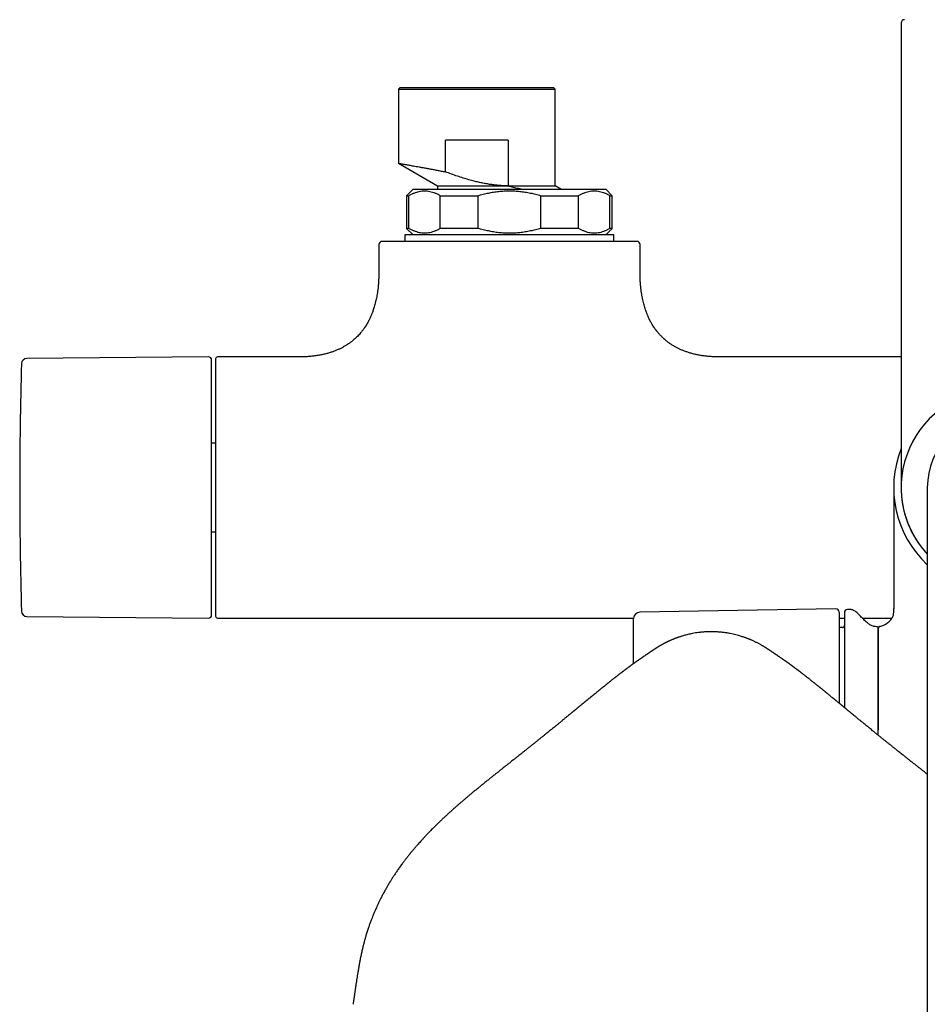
# Model space of a CAD drawing. Header units: millimetres. Extents: x 8 to 1761, y 12 to 2688.
# Tile 4 of 19: x 744 to 883, y 1238 to 1389. Entities that reach past the tile are written whole.
import ezdxf

# ---------------------------------------------------------------- set-up
doc = ezdxf.new("R2010")
doc.units = ezdxf.units.MM

msp = doc.modelspace()

# ---------------------------------------------------------------- linework, layer by layer
at = {"color": 7, "linetype": 'Continuous', "lineweight": 30}
for p, q in [((879, 1388.16), (879, 1343.32)), ((802.2, 1378.2), (802, 1378)), ((802, 1378), (802, 1366.66)), ((802, 1378), (814, 1378)), ((825.8, 1378.2), (802.2, 1378.2)), ((814, 1378), (826, 1378)), ((826, 1378), (825.8, 1378.2)), ((826, 1363.2), (826, 1378)), ((809.2, 1365.35), (809.2, 1370.2)), ((818.8, 1370.2), (809.2, 1370.2)), ((818.8, 1370.2), (818.8, 1363.2)), ((802, 1366.67), (808, 1363.2)), ((804.25, 1362.7), (803.25, 1361.7)), ((808, 1363.2), (808, 1362.7)), ((818.8, 1363.2), (826, 1363.2)), ((826.87, 1362.7), (826, 1363.2)), ((834.75, 1361.7), (833.75, 1362.7)), ((803.25, 1361.7), (803.25, 1356.7)), ((803.25, 1361.7), (803.61, 1361.7)), ((803.61, 1356.7), (803.61, 1361.7)), ((808.41, 1361.7), (814.2, 1361.7)), ((808.41, 1356.7), (808.41, 1361.7)), ((814.2, 1356.7), (814.2, 1361.7)), ((823.8, 1356.7), (823.8, 1361.7)), ((823.8, 1361.7), (829.59, 1361.7)), ((829.59, 1356.7), (829.59, 1361.7)), ((834.39, 1361.7), (834.75, 1361.7)), ((834.39, 1356.7), (834.39, 1361.7)), ((834.75, 1356.7), (834.75, 1361.7)), ((803.25, 1356.7), (804.25, 1355.7)), ((803.61, 1356.7), (803.25, 1356.7)), ((814.2, 1356.7), (808.41, 1356.7)), ((829.59, 1356.7), (823.8, 1356.7)), ((833.75, 1355.7), (834.75, 1356.7)), ((834.75, 1356.7), (834.39, 1356.7)), ((803, 1355.7), (803, 1354.7)), ((819, 1355.7), (803, 1355.7)), ((835, 1355.7), (819, 1355.7)), ((835, 1354.7), (835, 1355.7)), ((799, 1354.2), (799, 1350)), ((839, 1350), (839, 1354.2)), ((772.9, 1337), (745.07, 1336.75)), ((786.75, 1337), (774.3, 1337)), ((879, 1337), (851.25, 1337)), ((774, 1323.79), (773.4, 1323.79)), ((877.85, 1317), (877.85, 1298.43)), ((883, 1317), (883, 1257)), ((773.4, 1310.21), (774, 1310.21)), ((745.07, 1297.25), (772.9, 1297)), ((868.99, 1298.41), (838.98, 1297.89)), ((869.5, 1297.91), (869.5, 1283.96)), ((871.21, 1298.3), (870.79, 1298.29)), ((877.85, 1298.47), (877.85, 1298.43)), ((877.85, 1298.43), (877.85, 1298.47)), ((877.85, 1297.86), (877.85, 1298.43)), ((774.3, 1297), (838.01, 1297)), ((838, 1290.01), (838, 1296.89)), ((869.5, 1297), (870.3, 1297)), ((873.04, 1297), (877.58, 1297)), ((870.01, 1295.55), (869.5, 1295.53)), ((875.5, 1279.86), (875.5, 1295.38)), ((875.5, 1279.04), (875.5, 1279.86)), ((883, 1257), (883, 955))]:
    msp.add_line(p, q, dxfattribs=at)
for centre, radius, start, end in [((879.5, 1388.16), 0.5, 90, 180), ((799.5, 1354.2), 0.5, 90, 180), ((838.5, 1354.2), 0.5, 0, 90), ((745.08, 1335.95), 0.8, 90.5, 178.327), ((772.9, 1336.5), 0.5, 0, 90.5), ((774.3, 1336.7), 0.3, 90, 180), ((1393.99, 1317), 649.99, 178.32705, 181.67295), ((894, 1317), 15, 90, 222.8334), ((894, 1317), 11, 90, 180), ((894, 1317), 16.15, 158.3052, 227.0692), ((894, 1317), 15.01, 178.9455, 222.869), ((745.08, 1298.05), 0.8, 181.673, 269.5), ((772.9, 1297.5), 0.5, 269.5, 0), ((774.3, 1297.3), 0.3, 180, 270), ((839, 1296.89), 1, 91, 180), ((869, 1297.91), 0.5, 0, 91), ((870.8, 1297.79), 0.5, 91, 180), ((871.23, 1297.3), 1, 61.7897, 91), ((870, 1295.85), 0.3, 272, 0), ((875.2, 1295.38), 0.3, 0, 90.8412)]:
    msp.add_arc(centre, radius, start, end, dxfattribs=at)
for points, knots in [([(802, 1366.66), (802, 1366.66), (802.01, 1366.66), (802.07, 1366.65), (802.17, 1366.64), (802.3, 1366.61), (802.47, 1366.58), (802.66, 1366.55), (802.86, 1366.52), (803.09, 1366.48), (803.35, 1366.43), (803.63, 1366.38), (803.95, 1366.33), (804.32, 1366.26), (804.74, 1366.19), (805.19, 1366.11), (805.67, 1366.02), (806.19, 1365.92), (806.74, 1365.82), (807.31, 1365.72), (807.92, 1365.6), (808.55, 1365.48), (808.98, 1365.4), (809.2, 1365.35)], [0, 0, 0, 0, 0.046544, 0.095951, 0.14546, 0.195074, 0.244799, 0.286326, 0.327935, 0.36963, 0.411412, 0.453285, 0.495251, 0.543629, 0.592464, 0.641759, 0.691517, 0.741743, 0.79244, 0.84361, 0.895259, 0.947388, 1, 1, 1, 1]), ([(818.8, 1363.2), (818.59, 1363.2), (818.18, 1363.21), (817.57, 1363.25), (816.94, 1363.31), (816.3, 1363.39), (815.63, 1363.49), (814.95, 1363.61), (814.27, 1363.76), (813.54, 1363.94), (812.75, 1364.15), (811.9, 1364.4), (811.02, 1364.69), (810.12, 1365.01), (809.51, 1365.24), (809.2, 1365.35)], [0, 0, 0, 0, 0.062253, 0.124525, 0.187253, 0.252847, 0.321851, 0.391847, 0.463245, 0.532225, 0.620026, 0.710356, 0.803596, 0.900059, 1, 1, 1, 1]), ([(803.61, 1361.7), (803.74, 1361.78), (804, 1361.93), (804.4, 1362.11), (804.8, 1362.26), (805.2, 1362.37), (805.6, 1362.44), (806.01, 1362.46), (806.41, 1362.44), (806.82, 1362.37), (807.22, 1362.26), (807.62, 1362.11), (808.02, 1361.93), (808.28, 1361.78), (808.41, 1361.7)], [0, 0, 0, 0, 0.084706, 0.167859, 0.249985, 0.333899, 0.416987, 0.499954, 0.582904, 0.665969, 0.749853, 0.832023, 0.915229, 1, 1, 1, 1]), ([(808, 1363.2), (808, 1363.2), (808.01, 1363.2), (808.08, 1363.2), (808.2, 1363.2), (808.36, 1363.2), (808.56, 1363.2), (808.81, 1363.2), (809.1, 1363.2), (809.43, 1363.2), (809.81, 1363.2), (810.22, 1363.2), (810.66, 1363.2), (811.15, 1363.2), (811.66, 1363.2), (812.21, 1363.2), (812.78, 1363.2), (813.38, 1363.2), (814, 1363.2), (814.65, 1363.2), (815.31, 1363.2), (815.99, 1363.2), (816.68, 1363.2), (817.38, 1363.2), (818.09, 1363.2), (818.56, 1363.2), (818.8, 1363.2)], [0, 0, 0, 0, 0.041643, 0.083311, 0.124979, 0.166647, 0.208314, 0.249982, 0.29165, 0.333318, 0.374985, 0.416653, 0.458321, 0.499988, 0.541656, 0.583324, 0.624991, 0.666659, 0.708327, 0.749994, 0.791662, 0.83333, 0.874997, 0.916665, 0.958332, 1, 1, 1, 1]), ([(814.2, 1361.7), (814.46, 1361.78), (814.99, 1361.93), (815.78, 1362.11), (816.58, 1362.26), (817.38, 1362.37), (818.19, 1362.44), (819, 1362.46), (819.81, 1362.44), (820.62, 1362.37), (821.42, 1362.26), (822.22, 1362.11), (823.01, 1361.93), (823.54, 1361.78), (823.8, 1361.7)], [0, 0, 0, 0, 0.084718, 0.167894, 0.250057, 0.333972, 0.417052, 0.5, 0.582964, 0.66607, 0.75002, 0.832154, 0.915305, 1, 1, 1, 1]), ([(818.8, 1363.2), (818.87, 1363.18), (819.06, 1363.14), (819.39, 1363.06), (819.79, 1362.97), (820.18, 1362.87), (820.57, 1362.79), (820.83, 1362.73), (820.95, 1362.7)], [0, 0, 0, 0, 0.09307, 0.275333, 0.457594, 0.640762, 0.823929, 1, 1, 1, 1]), ([(829.59, 1361.7), (829.72, 1361.78), (829.98, 1361.93), (830.38, 1362.11), (830.78, 1362.26), (831.18, 1362.37), (831.59, 1362.44), (831.99, 1362.46), (832.39, 1362.44), (832.8, 1362.37), (833.2, 1362.26), (833.6, 1362.11), (834, 1361.93), (834.26, 1361.78), (834.39, 1361.7)], [0, 0, 0, 0, 0.084706, 0.167859, 0.249985, 0.333899, 0.416987, 0.499954, 0.582904, 0.665969, 0.749853, 0.832023, 0.915229, 1, 1, 1, 1]), ([(808.41, 1356.7), (808.28, 1356.62), (808.02, 1356.47), (807.62, 1356.29), (807.22, 1356.14), (806.82, 1356.03), (806.41, 1355.96), (806.01, 1355.94), (805.61, 1355.96), (805.2, 1356.03), (804.8, 1356.14), (804.4, 1356.29), (804, 1356.47), (803.74, 1356.62), (803.61, 1356.7)], [0, 0, 0, 0, 0.084706, 0.167859, 0.249985, 0.333899, 0.416987, 0.499954, 0.582904, 0.665969, 0.749853, 0.832023, 0.915229, 1, 1, 1, 1]), ([(823.8, 1356.7), (823.54, 1356.62), (823.01, 1356.47), (822.22, 1356.29), (821.42, 1356.14), (820.62, 1356.03), (819.81, 1355.96), (819, 1355.94), (818.19, 1355.96), (817.38, 1356.03), (816.58, 1356.14), (815.78, 1356.29), (814.99, 1356.47), (814.46, 1356.62), (814.2, 1356.7)], [0, 0, 0, 0, 0.08469, 0.167841, 0.24998, 0.333921, 0.417026, 0.499999, 0.582939, 0.666019, 0.749943, 0.832101, 0.915277, 1, 1, 1, 1]), ([(834.39, 1356.7), (834.26, 1356.62), (834, 1356.47), (833.6, 1356.29), (833.2, 1356.14), (832.8, 1356.03), (832.4, 1355.96), (831.99, 1355.94), (831.59, 1355.96), (831.18, 1356.03), (830.78, 1356.14), (830.38, 1356.29), (829.98, 1356.47), (829.72, 1356.62), (829.59, 1356.7)], [0, 0, 0, 0, 0.084706, 0.167859, 0.249985, 0.333899, 0.416987, 0.499954, 0.582904, 0.665969, 0.749853, 0.832023, 0.915229, 1, 1, 1, 1]), ([(838.5, 1354.7), (838.5, 1354.7), (838.49, 1354.7), (838.46, 1354.7), (838.4, 1354.7), (838.32, 1354.7), (838.22, 1354.7), (838.08, 1354.7), (837.9, 1354.7), (837.68, 1354.7), (837.43, 1354.7), (837.14, 1354.7), (836.83, 1354.7), (836.5, 1354.7), (836.13, 1354.7), (835.74, 1354.7), (835.32, 1354.7), (834.87, 1354.7), (834.39, 1354.7), (833.88, 1354.7), (833.35, 1354.7), (832.75, 1354.7), (832.06, 1354.7), (831.3, 1354.7), (830.5, 1354.7), (829.73, 1354.7), (829, 1354.7), (828.32, 1354.7), (827.62, 1354.7), (826.91, 1354.7), (826.2, 1354.7), (825.52, 1354.7), (824.85, 1354.7), (824.17, 1354.7), (823.49, 1354.7), (822.81, 1354.7), (822.09, 1354.7), (821.35, 1354.7), (820.57, 1354.7), (819.79, 1354.7), (819.04, 1354.7), (818.33, 1354.7), (817.67, 1354.7), (817, 1354.7), (816.34, 1354.7), (815.68, 1354.7), (814.96, 1354.7), (814.19, 1354.7), (813.39, 1354.7), (812.6, 1354.7), (811.83, 1354.7), (811.09, 1354.7), (810.38, 1354.7), (809.68, 1354.7), (809, 1354.7), (808.32, 1354.7), (807.66, 1354.7), (807.02, 1354.7), (806.39, 1354.7), (805.79, 1354.7), (805.16, 1354.7), (804.51, 1354.7), (803.86, 1354.7), (803.24, 1354.7), (802.71, 1354.7), (802.26, 1354.7), (801.87, 1354.7), (801.5, 1354.7), (801.17, 1354.7), (800.87, 1354.7), (800.62, 1354.7), (800.39, 1354.7), (800.19, 1354.7), (800.02, 1354.7), (799.87, 1354.7), (799.74, 1354.7), (799.64, 1354.7), (799.56, 1354.7), (799.51, 1354.7), (799.5, 1354.7), (799.5, 1354.7)], [0, 0, 0, 0, 0.010889, 0.021757, 0.032615, 0.043477, 0.054355, 0.065673, 0.079257, 0.092822, 0.106391, 0.119991, 0.132879, 0.145734, 0.158577, 0.171429, 0.184311, 0.197474, 0.210603, 0.223718, 0.236844, 0.250001, 0.266448, 0.282849, 0.299248, 0.315689, 0.328577, 0.341431, 0.354274, 0.367127, 0.380009, 0.391556, 0.403076, 0.414585, 0.426098, 0.437629, 0.448759, 0.461574, 0.474372, 0.487173, 0.5, 0.510891, 0.521759, 0.532617, 0.543479, 0.554356, 0.565673, 0.579257, 0.592822, 0.606391, 0.619991, 0.632879, 0.645734, 0.658577, 0.671429, 0.684311, 0.697474, 0.710603, 0.723718, 0.736844, 0.750001, 0.766448, 0.782849, 0.799248, 0.815689, 0.828577, 0.841431, 0.854274, 0.867127, 0.880009, 0.891556, 0.903076, 0.914585, 0.926098, 0.937629, 0.948758, 0.961572, 0.974369, 0.987172, 1, 1, 1, 1]), ([(799, 1350), (799, 1349.78), (799, 1349.35), (798.97, 1348.73), (798.93, 1348.15), (798.88, 1347.61), (798.82, 1347.11), (798.75, 1346.65), (798.68, 1346.23), (798.6, 1345.84), (798.51, 1345.45), (798.41, 1345.06), (798.31, 1344.69), (798.21, 1344.36), (798.11, 1344.07), (798.02, 1343.83), (797.94, 1343.62), (797.86, 1343.43), (797.78, 1343.23), (797.67, 1343), (797.56, 1342.77), (797.44, 1342.52), (797.3, 1342.27), (797.15, 1342.01), (796.99, 1341.75), (796.83, 1341.5), (796.67, 1341.27), (796.5, 1341.05), (796.32, 1340.81), (796.09, 1340.54), (795.85, 1340.28), (795.6, 1340.02), (795.33, 1339.77), (795.03, 1339.51), (794.7, 1339.25), (794.36, 1339.01), (794.01, 1338.78), (793.65, 1338.57), (793.27, 1338.36), (792.86, 1338.16), (792.41, 1337.97), (791.93, 1337.79), (791.41, 1337.62), (790.87, 1337.47), (790.28, 1337.33), (789.66, 1337.22), (789.04, 1337.13), (788.44, 1337.07), (787.85, 1337.03), (787.29, 1337), (786.92, 1337), (786.75, 1337)], [0, 0, 0, 0, 0.032604, 0.063069, 0.091507, 0.118023, 0.142712, 0.16527, 0.18623, 0.205663, 0.223634, 0.244884, 0.263876, 0.280708, 0.29546, 0.3082, 0.318984, 0.327858, 0.339273, 0.35104, 0.36446, 0.377265, 0.391657, 0.406665, 0.421571, 0.436387, 0.449597, 0.462825, 0.477597, 0.494509, 0.513563, 0.530047, 0.547881, 0.567094, 0.58773, 0.609845, 0.628936, 0.649103, 0.670404, 0.692909, 0.716699, 0.741863, 0.768505, 0.796156, 0.825451, 0.856517, 0.889493, 0.916839, 0.94553, 0.975646, 1, 1, 1, 1]), ([(851.25, 1337), (851.06, 1337), (850.66, 1337), (850.05, 1337.03), (849.42, 1337.08), (848.82, 1337.15), (848.26, 1337.23), (847.74, 1337.33), (847.21, 1337.45), (846.7, 1337.59), (846.19, 1337.75), (845.72, 1337.92), (845.28, 1338.1), (844.88, 1338.29), (844.47, 1338.5), (844.05, 1338.74), (843.64, 1339.01), (843.27, 1339.27), (842.94, 1339.53), (842.62, 1339.82), (842.3, 1340.13), (841.97, 1340.47), (841.69, 1340.79), (841.47, 1341.08), (841.29, 1341.32), (841.12, 1341.57), (840.96, 1341.82), (840.82, 1342.06), (840.71, 1342.25), (840.63, 1342.39), (840.57, 1342.5), (840.52, 1342.59), (840.47, 1342.7), (840.42, 1342.8), (840.37, 1342.9), (840.34, 1342.98), (840.3, 1343.06), (840.25, 1343.17), (840.19, 1343.31), (840.11, 1343.49), (840.03, 1343.7), (839.93, 1343.96), (839.83, 1344.25), (839.72, 1344.59), (839.61, 1344.96), (839.51, 1345.36), (839.41, 1345.78), (839.32, 1346.25), (839.23, 1346.76), (839.16, 1347.27), (839.1, 1347.79), (839.06, 1348.29), (839.03, 1348.83), (839, 1349.4), (839, 1349.8), (839, 1350)], [0, 0, 0, 0, 0.02705, 0.059551, 0.090343, 0.119531, 0.147213, 0.173482, 0.198426, 0.225958, 0.251914, 0.276402, 0.299519, 0.321352, 0.341976, 0.367904, 0.391902, 0.414075, 0.434506, 0.453281, 0.476995, 0.500495, 0.523838, 0.538636, 0.553405, 0.568156, 0.5829, 0.596976, 0.609181, 0.615474, 0.621093, 0.626075, 0.631624, 0.638037, 0.64343, 0.647414, 0.651017, 0.656782, 0.664379, 0.673837, 0.685191, 0.69849, 0.71379, 0.731162, 0.750689, 0.770097, 0.791396, 0.81468, 0.840054, 0.867634, 0.890936, 0.915748, 0.942143, 0.970199, 1, 1, 1, 1]), ([(879, 1343.32), (879, 1343.06), (879, 1342.55), (879, 1341.78), (879, 1341.01), (879, 1340.24), (879, 1339.48), (879, 1338.71), (879, 1337.82), (879, 1336.83), (879, 1335.75), (879, 1334.68), (879, 1333.7), (879, 1332.81), (879, 1332), (879, 1331.21), (879, 1330.43), (879, 1329.66), (879, 1328.86), (879, 1328.01), (879, 1327.14), (879, 1326.3), (879, 1325.49), (879, 1324.7), (879, 1323.95), (879, 1323.23), (879, 1322.55), (879, 1321.9), (879, 1321.32), (879, 1320.81), (879, 1320.37), (879, 1319.94), (879, 1319.55), (879, 1319.18), (879, 1318.85), (879, 1318.55), (879, 1318.29), (879, 1318.05), (879, 1317.83), (879, 1317.64), (879, 1317.48), (879, 1317.32), (879, 1317.18), (879, 1317.08), (879, 1317.01), (879, 1317), (879, 1317)], [0, 0, 0, 0, 0.01867, 0.037306, 0.055923, 0.074537, 0.093165, 0.111822, 0.131345, 0.158512, 0.18564, 0.21278, 0.23998, 0.261464, 0.282899, 0.304307, 0.325714, 0.347144, 0.368622, 0.394946, 0.421201, 0.447432, 0.473683, 0.5, 0.526324, 0.55258, 0.57881, 0.605062, 0.631378, 0.652862, 0.674297, 0.695705, 0.717112, 0.738542, 0.76002, 0.779817, 0.799573, 0.819306, 0.839035, 0.858779, 0.878558, 0.897517, 0.923144, 0.948738, 0.974343, 1, 1, 1, 1]), ([(773.4, 1297.5), (773.4, 1297.51), (773.4, 1297.51), (773.4, 1297.55), (773.4, 1297.6), (773.4, 1297.68), (773.4, 1297.79), (773.4, 1297.9), (773.4, 1298.04), (773.4, 1298.17), (773.4, 1298.32), (773.4, 1298.49), (773.4, 1298.67), (773.4, 1298.9), (773.4, 1299.17), (773.4, 1299.51), (773.4, 1299.87), (773.4, 1300.26), (773.4, 1300.72), (773.4, 1301.25), (773.4, 1301.86), (773.4, 1302.51), (773.4, 1303.16), (773.4, 1303.79), (773.4, 1304.39), (773.4, 1305.02), (773.4, 1305.66), (773.4, 1306.29), (773.4, 1306.89), (773.4, 1307.45), (773.4, 1308.03), (773.4, 1308.62), (773.4, 1309.21), (773.4, 1309.84), (773.4, 1310.48), (773.4, 1311.15), (773.4, 1311.83), (773.4, 1312.51), (773.4, 1313.19), (773.4, 1313.91), (773.4, 1314.65), (773.4, 1315.43), (773.4, 1316.21), (773.4, 1316.96), (773.4, 1317.67), (773.4, 1318.33), (773.4, 1318.99), (773.4, 1319.65), (773.4, 1320.32), (773.4, 1320.95), (773.4, 1321.53), (773.4, 1322.07), (773.4, 1322.6), (773.4, 1323.13), (773.4, 1323.66), (773.4, 1324.25), (773.4, 1324.9), (773.4, 1325.62), (773.4, 1326.32), (773.4, 1327), (773.4, 1327.73), (773.4, 1328.5), (773.4, 1329.3), (773.4, 1330.06), (773.4, 1330.74), (773.4, 1331.35), (773.4, 1331.88), (773.4, 1332.39), (773.4, 1332.87), (773.4, 1333.29), (773.4, 1333.67), (773.4, 1334), (773.4, 1334.31), (773.4, 1334.61), (773.4, 1334.88), (773.4, 1335.14), (773.4, 1335.38), (773.4, 1335.6), (773.4, 1335.8), (773.4, 1335.98), (773.4, 1336.12), (773.4, 1336.25), (773.4, 1336.36), (773.4, 1336.44), (773.4, 1336.49), (773.4, 1336.49), (773.4, 1336.5)], [0, 0, 0, 0, 0.010887, 0.021753, 0.032611, 0.043473, 0.054353, 0.065669, 0.074726, 0.083772, 0.092814, 0.10186, 0.110917, 0.119992, 0.132874, 0.145727, 0.158569, 0.171424, 0.184312, 0.200752, 0.217151, 0.233552, 0.249999, 0.263157, 0.276282, 0.289397, 0.302525, 0.315689, 0.326427, 0.337142, 0.347845, 0.358549, 0.369267, 0.38001, 0.391552, 0.403069, 0.414577, 0.426092, 0.437627, 0.448756, 0.461566, 0.474363, 0.487167, 0.5, 0.510885, 0.521751, 0.532609, 0.543472, 0.554353, 0.565669, 0.574726, 0.583772, 0.592814, 0.60186, 0.610917, 0.619992, 0.632874, 0.645727, 0.658569, 0.671424, 0.684312, 0.700752, 0.717151, 0.733552, 0.749999, 0.763157, 0.776282, 0.789397, 0.802525, 0.815689, 0.826427, 0.837142, 0.847845, 0.858549, 0.869267, 0.88001, 0.891552, 0.903069, 0.914577, 0.926092, 0.937627, 0.948757, 0.961568, 0.974365, 0.987169, 1, 1, 1, 1]), ([(774, 1336.7), (774, 1336.7), (774, 1336.7), (774, 1336.68), (774, 1336.62), (774, 1336.53), (774, 1336.41), (774, 1336.25), (774, 1336.06), (774, 1335.84), (774, 1335.6), (774, 1335.32), (774, 1335.02), (774, 1334.69), (774, 1334.34), (774, 1333.96), (774, 1333.57), (774, 1333.15), (774, 1332.72), (774, 1332.27), (774, 1331.83), (774, 1331.4), (774, 1330.98), (774, 1330.55), (774, 1330.12), (774, 1329.69), (774, 1329.24), (774, 1328.78), (774, 1328.29), (774, 1327.79), (774, 1327.28), (774, 1326.77), (774, 1326.26), (774, 1325.76), (774, 1325.17), (774, 1324.5), (774, 1323.91), (774, 1323.49), (774, 1323.25), (774, 1323), (774, 1322.76), (774, 1322.44), (774, 1322.05), (774, 1321.59), (774, 1321.13), (774, 1320.67), (774, 1320.2), (774, 1319.74), (774, 1319.19), (774, 1318.54), (774, 1317.77), (774, 1317.12), (774, 1316.58), (774, 1316.16), (774, 1315.74), (774, 1315.32), (774, 1314.91), (774, 1314.48), (774, 1313.95), (774, 1313.31), (774, 1312.76), (774, 1312.38), (774, 1312.16), (774, 1311.93), (774, 1311.71), (774, 1311.39), (774, 1310.98), (774, 1310.48), (774, 1309.97), (774, 1309.48), (774, 1308.99), (774, 1308.49), (774, 1308.01), (774, 1307.53), (774, 1307.06), (774, 1306.59), (774, 1306.13), (774, 1305.66), (774, 1305.18), (774, 1304.68), (774, 1304.17), (774, 1303.66), (774, 1303.16), (774, 1302.67), (774, 1302.19), (774, 1301.73), (774, 1301.28), (774, 1300.85), (774, 1300.43), (774, 1300.03), (774, 1299.66), (774, 1299.31), (774, 1298.98), (774, 1298.68), (774, 1298.4), (774, 1298.15), (774, 1297.92), (774, 1297.71), (774, 1297.54), (774, 1297.41), (774, 1297.33), (774, 1297.3), (774, 1297.3), (774, 1297.3)], [0, 0, 0, 0, 0.003232, 0.016347, 0.029454, 0.042576, 0.055591, 0.0686, 0.081622, 0.094443, 0.107257, 0.120085, 0.132625, 0.145159, 0.157706, 0.16989, 0.182068, 0.194259, 0.206025, 0.217787, 0.22956, 0.239247, 0.24893, 0.258618, 0.268098, 0.277356, 0.286614, 0.295881, 0.305754, 0.315626, 0.325505, 0.334938, 0.344304, 0.353676, 0.362493, 0.37576, 0.389016, 0.393184, 0.397354, 0.401527, 0.405703, 0.409884, 0.417548, 0.425203, 0.432854, 0.440506, 0.448163, 0.45583, 0.462834, 0.475254, 0.487671, 0.500105, 0.506885, 0.51366, 0.520433, 0.527206, 0.533982, 0.540766, 0.548212, 0.560001, 0.571783, 0.575488, 0.579194, 0.582902, 0.586613, 0.590327, 0.598954, 0.607569, 0.616178, 0.624786, 0.633402, 0.64203, 0.651216, 0.659802, 0.668391, 0.677174, 0.686223, 0.695273, 0.704331, 0.715134, 0.725934, 0.736744, 0.748045, 0.759343, 0.770651, 0.782417, 0.794178, 0.805952, 0.818135, 0.830314, 0.842505, 0.855045, 0.867578, 0.880125, 0.892946, 0.90576, 0.918589, 0.934205, 0.949817, 0.965504, 0.981233, 0.996976, 1, 1, 1, 1]), ([(870.3, 1297.79), (870.3, 1297.79), (870.3, 1297.78), (870.3, 1297.75), (870.3, 1297.7), (870.3, 1297.63), (870.3, 1297.53), (870.3, 1297.41), (870.3, 1297.28), (870.3, 1297.12), (870.3, 1296.95), (870.3, 1296.75), (870.3, 1296.52), (870.3, 1296.25), (870.3, 1295.95), (870.3, 1295.61), (870.3, 1295.25), (870.3, 1294.83), (870.3, 1294.35), (870.3, 1293.78), (870.3, 1293.18), (870.3, 1292.58), (870.3, 1292.01), (870.3, 1291.45), (870.3, 1290.88), (870.3, 1290.28), (870.3, 1289.71), (870.3, 1289.16), (870.3, 1288.64), (870.3, 1288.11), (870.3, 1287.57), (870.3, 1287.02), (870.3, 1286.44), (870.3, 1285.85), (870.3, 1285.23), (870.3, 1284.61), (870.3, 1283.98), (870.3, 1283.54), (870.3, 1283.31), (870.3, 1283.3)], [0, 0, 0, 0, 0.024827, 0.049607, 0.074368, 0.09914, 0.123953, 0.149757, 0.174538, 0.199287, 0.224035, 0.248809, 0.273639, 0.303017, 0.332326, 0.361614, 0.390929, 0.42032, 0.457812, 0.495209, 0.532611, 0.570119, 0.600124, 0.630056, 0.659966, 0.689904, 0.719924, 0.744411, 0.768846, 0.793255, 0.817666, 0.842108, 0.866608, 0.892928, 0.919193, 0.945437, 0.971696, 0.998003, 1, 1, 1, 1]), ([(875.2, 1295.68), (875.12, 1295.68), (874.95, 1295.68), (874.7, 1295.74), (874.44, 1295.84), (874.2, 1295.97), (873.94, 1296.14), (873.67, 1296.37), (873.39, 1296.63), (873.14, 1296.9), (872.89, 1297.16), (872.66, 1297.4), (872.43, 1297.63), (872.19, 1297.85), (871.95, 1298.03), (871.78, 1298.13), (871.7, 1298.17)], [0, 0, 0, 0, 0.052689, 0.114068, 0.17561, 0.238229, 0.302322, 0.388406, 0.476186, 0.564316, 0.642141, 0.718665, 0.793599, 0.866808, 0.93845, 1, 1, 1, 1]), ([(875.74, 1295.72), (875.84, 1295.74), (876.03, 1295.78), (876.32, 1295.9), (876.59, 1296.04), (876.85, 1296.21), (877.1, 1296.41), (877.31, 1296.63), (877.5, 1296.85), (877.65, 1297.09), (877.76, 1297.34), (877.84, 1297.59), (877.85, 1297.77), (877.85, 1297.86)], [0, 0, 0, 0, 0.09167, 0.186403, 0.283305, 0.381307, 0.479282, 0.576145, 0.665615, 0.752699, 0.83717, 0.919294, 1, 1, 1, 1]), ([(875.74, 1295.72), (875.71, 1295.71), (875.63, 1295.68), (875.55, 1295.6), (875.51, 1295.51), (875.5, 1295.45), (875.5, 1295.42)], [0, 0, 0, 0, 0.278879, 0.569719, 0.792717, 1, 1, 1, 1]), ([(849.91, 1294.9), (849.71, 1294.9), (849.32, 1294.9), (848.75, 1294.86), (848.22, 1294.81), (847.73, 1294.75), (847.27, 1294.68), (846.86, 1294.6), (846.49, 1294.52), (846.16, 1294.44), (845.86, 1294.36), (845.6, 1294.29), (845.36, 1294.21), (845.17, 1294.15), (845, 1294.1), (844.85, 1294.05), (844.74, 1294.01), (844.65, 1293.97), (844.58, 1293.95), (844.53, 1293.93), (844.48, 1293.91), (844.41, 1293.88), (844.32, 1293.85), (844.2, 1293.8), (844.06, 1293.74), (843.9, 1293.68), (843.75, 1293.61), (843.59, 1293.54), (843.45, 1293.48), (843.33, 1293.42), (843.22, 1293.37), (843.11, 1293.32), (843, 1293.26), (842.9, 1293.21), (842.81, 1293.16), (842.74, 1293.12), (842.65, 1293.08), (842.54, 1293.02), (842.41, 1292.95), (842.28, 1292.88), (842.16, 1292.81), (842.04, 1292.74), (841.95, 1292.68), (841.86, 1292.63), (841.78, 1292.58), (841.72, 1292.54), (841.66, 1292.51), (841.61, 1292.47), (841.56, 1292.44), (841.51, 1292.41), (841.46, 1292.38), (841.41, 1292.34), (841.35, 1292.31), (841.3, 1292.27), (841.24, 1292.24), (841.18, 1292.2), (841.12, 1292.16), (841.07, 1292.12), (841.01, 1292.08), (840.95, 1292.04), (840.89, 1292.01), (840.83, 1291.96), (840.76, 1291.92), (840.67, 1291.86), (840.61, 1291.81), (840.57, 1291.79)], [0, 0, 0, 0, 0.038962, 0.07557, 0.109842, 0.141799, 0.171461, 0.198848, 0.222602, 0.244364, 0.264145, 0.281957, 0.297809, 0.311023, 0.322494, 0.33223, 0.340235, 0.346519, 0.351094, 0.354273, 0.358354, 0.364178, 0.371745, 0.381053, 0.395037, 0.408263, 0.420485, 0.435284, 0.448294, 0.459523, 0.468984, 0.479741, 0.491257, 0.503788, 0.511651, 0.519868, 0.529255, 0.54092, 0.553754, 0.568052, 0.582637, 0.597544, 0.612866, 0.627608, 0.640377, 0.651113, 0.659812, 0.668215, 0.676806, 0.687066, 0.699015, 0.712576, 0.727281, 0.743089, 0.765437, 0.789698, 0.814159, 0.837897, 0.860903, 0.88317, 0.903481, 0.924475, 0.947559, 0.972734, 1, 1, 1, 1]), ([(859.25, 1291.79), (859.22, 1291.81), (859.15, 1291.86), (859.07, 1291.92), (859, 1291.96), (858.94, 1292), (858.89, 1292.04), (858.84, 1292.07), (858.79, 1292.1), (858.74, 1292.13), (858.68, 1292.17), (858.62, 1292.21), (858.56, 1292.25), (858.49, 1292.3), (858.41, 1292.35), (858.32, 1292.41), (858.22, 1292.47), (858.13, 1292.53), (858.05, 1292.58), (857.95, 1292.64), (857.85, 1292.7), (857.73, 1292.77), (857.6, 1292.85), (857.44, 1292.94), (857.26, 1293.03), (857.08, 1293.13), (856.89, 1293.23), (856.7, 1293.32), (856.52, 1293.41), (856.33, 1293.5), (856.14, 1293.59), (855.96, 1293.66), (855.82, 1293.72), (855.71, 1293.77), (855.63, 1293.8), (855.53, 1293.84), (855.41, 1293.88), (855.26, 1293.94), (855.09, 1294), (854.89, 1294.07), (854.66, 1294.15), (854.38, 1294.24), (854.05, 1294.34), (853.68, 1294.44), (853.26, 1294.54), (852.8, 1294.63), (852.3, 1294.72), (851.76, 1294.8), (851.18, 1294.85), (850.56, 1294.89), (850.13, 1294.9), (849.91, 1294.9)], [0, 0, 0, 0, 0.027054, 0.051773, 0.07417, 0.095007, 0.11478, 0.133489, 0.154381, 0.176016, 0.198903, 0.223035, 0.245975, 0.268607, 0.29053, 0.311813, 0.331921, 0.346474, 0.359445, 0.372793, 0.386756, 0.401407, 0.417524, 0.437639, 0.459723, 0.481317, 0.501735, 0.520966, 0.538816, 0.558071, 0.575443, 0.590956, 0.604539, 0.611394, 0.617626, 0.624492, 0.634328, 0.644411, 0.656482, 0.670552, 0.686633, 0.704736, 0.727426, 0.752683, 0.780527, 0.810979, 0.844063, 0.879142, 0.916808, 0.957087, 1, 1, 1, 1]), ([(875.5, 1295.42), (875.5, 1295.42), (875.5, 1295.41), (875.5, 1295.34), (875.5, 1295.22), (875.5, 1295.07), (875.5, 1294.87), (875.5, 1294.63), (875.5, 1294.35), (875.5, 1294.03), (875.5, 1293.67), (875.5, 1293.27), (875.5, 1292.83), (875.5, 1292.35), (875.5, 1291.84), (875.5, 1291.29), (875.5, 1290.71), (875.5, 1290.09), (875.5, 1289.45), (875.5, 1288.78), (875.5, 1288.09), (875.5, 1287.37), (875.5, 1286.63), (875.5, 1285.87), (875.5, 1285.11), (875.5, 1284.37), (875.5, 1283.63), (875.5, 1282.89), (875.5, 1282.14), (875.5, 1281.38), (875.5, 1280.87), (875.5, 1280.62)], [0, 0, 0, 0, 0.035114, 0.070235, 0.10536, 0.140487, 0.175614, 0.210112, 0.244611, 0.279108, 0.313605, 0.348806, 0.384007, 0.419207, 0.454407, 0.489606, 0.524806, 0.560005, 0.595205, 0.630404, 0.665604, 0.700803, 0.736003, 0.771202, 0.806402, 0.838668, 0.870934, 0.903201, 0.935467, 0.967734, 1, 1, 1, 1]), ([(840.57, 1291.79), (840.57, 1291.79), (840.56, 1291.78), (840.55, 1291.77), (840.54, 1291.76), (840.53, 1291.76), (840.52, 1291.75), (840.5, 1291.74), (840.47, 1291.72), (840.42, 1291.69), (840.37, 1291.65), (840.31, 1291.62), (840.27, 1291.59), (840.23, 1291.56), (840.19, 1291.53), (840.14, 1291.5), (840.09, 1291.46), (840.01, 1291.41), (839.91, 1291.34), (839.79, 1291.27), (839.67, 1291.19), (839.55, 1291.1), (839.44, 1291.03), (839.35, 1290.96), (839.27, 1290.91), (839.19, 1290.85), (839.11, 1290.8), (839.03, 1290.74), (838.95, 1290.69), (838.87, 1290.63), (838.79, 1290.57), (838.71, 1290.52), (838.64, 1290.47), (838.59, 1290.44), (838.55, 1290.41), (838.5, 1290.37), (838.44, 1290.33), (838.38, 1290.29), (838.31, 1290.24), (838.25, 1290.19), (838.19, 1290.15), (838.13, 1290.1), (838.07, 1290.06), (838, 1290.02), (837.93, 1289.97), (837.86, 1289.91), (837.77, 1289.85), (837.69, 1289.79), (837.61, 1289.73), (837.52, 1289.66), (837.43, 1289.6), (837.34, 1289.53), (837.25, 1289.46), (837.16, 1289.39), (837.07, 1289.33), (837, 1289.28), (836.93, 1289.22), (836.86, 1289.17), (836.79, 1289.12), (836.71, 1289.06), (836.62, 1288.99), (836.52, 1288.91), (836.42, 1288.84), (836.33, 1288.77), (836.25, 1288.71), (836.18, 1288.66), (836.1, 1288.6), (836.02, 1288.53), (835.93, 1288.46), (835.82, 1288.38), (835.71, 1288.3), (835.61, 1288.22), (835.52, 1288.15), (835.44, 1288.08), (835.36, 1288.02), (835.28, 1287.96), (835.2, 1287.89), (835.1, 1287.82), (834.99, 1287.73), (834.85, 1287.63), (834.72, 1287.52), (834.59, 1287.42), (834.47, 1287.32), (834.35, 1287.23), (834.24, 1287.13), (834.14, 1287.06), (834.05, 1286.98), (833.96, 1286.92), (833.87, 1286.84), (833.76, 1286.75), (833.65, 1286.67), (833.55, 1286.58), (833.46, 1286.51), (833.38, 1286.45), (833.32, 1286.4), (833.26, 1286.35), (833.19, 1286.3), (833.12, 1286.24), (833.06, 1286.19), (833, 1286.14), (832.94, 1286.09), (832.87, 1286.04), (832.79, 1285.97), (832.71, 1285.91), (832.64, 1285.85), (832.57, 1285.79), (832.5, 1285.73), (832.42, 1285.68), (832.35, 1285.61), (832.26, 1285.54), (832.16, 1285.46), (832.06, 1285.38), (831.98, 1285.31), (831.92, 1285.26), (831.86, 1285.22), (831.81, 1285.18), (831.75, 1285.13), (831.68, 1285.07), (831.61, 1285.01), (831.56, 1284.97), (831.51, 1284.93), (831.46, 1284.89), (831.41, 1284.84), (831.33, 1284.78), (831.24, 1284.71), (831.14, 1284.63), (831.05, 1284.55), (830.96, 1284.48), (830.87, 1284.41), (830.79, 1284.34), (830.73, 1284.29), (830.69, 1284.25), (830.64, 1284.22), (830.59, 1284.17), (830.53, 1284.13), (830.46, 1284.07), (830.39, 1284.01), (830.33, 1283.96), (830.27, 1283.91), (830.21, 1283.86), (830.14, 1283.8), (830.06, 1283.74), (829.99, 1283.68), (829.93, 1283.63), (829.87, 1283.58), (829.79, 1283.52), (829.7, 1283.44), (829.6, 1283.36), (829.51, 1283.28), (829.43, 1283.22), (829.36, 1283.16), (829.27, 1283.09), (829.17, 1283), (829.07, 1282.92), (828.99, 1282.85), (828.92, 1282.8), (828.86, 1282.75), (828.79, 1282.69), (828.72, 1282.63), (828.64, 1282.57), (828.57, 1282.51), (828.47, 1282.43), (828.36, 1282.34), (828.25, 1282.25), (828.13, 1282.15), (827.99, 1282.04), (827.84, 1281.91), (827.68, 1281.78), (827.52, 1281.65), (827.36, 1281.51), (827.19, 1281.38), (827.03, 1281.25), (826.88, 1281.12), (826.75, 1281.01), (826.6, 1280.89), (826.45, 1280.77), (826.29, 1280.63), (826.1, 1280.48), (825.87, 1280.3), (825.59, 1280.07), (825.3, 1279.83), (825.01, 1279.6), (824.74, 1279.38), (824.5, 1279.18), (824.31, 1279.03), (824.17, 1278.91), (824.03, 1278.8), (823.89, 1278.69), (823.74, 1278.57), (823.57, 1278.43), (823.38, 1278.28), (823.19, 1278.13), (822.99, 1277.97), (822.8, 1277.82), (822.64, 1277.68), (822.5, 1277.57), (822.37, 1277.47), (822.25, 1277.38), (822.12, 1277.27), (821.97, 1277.15), (821.78, 1277), (821.53, 1276.8), (821.24, 1276.57), (820.9, 1276.3), (820.59, 1276.05), (820.27, 1275.8), (819.95, 1275.54), (819.63, 1275.29), (819.34, 1275.06), (819.11, 1274.88), (818.93, 1274.73), (818.77, 1274.61), (818.61, 1274.48), (818.46, 1274.36), (818.27, 1274.22), (818.07, 1274.05), (817.86, 1273.89), (817.68, 1273.75), (817.53, 1273.62), (817.35, 1273.49), (817.16, 1273.33), (816.98, 1273.19), (816.82, 1273.06), (816.69, 1272.96), (816.57, 1272.86), (816.46, 1272.77), (816.34, 1272.68), (816.21, 1272.57), (816.07, 1272.47), (815.91, 1272.34), (815.72, 1272.18), (815.49, 1272), (815.28, 1271.83), (815.1, 1271.68), (814.97, 1271.58), (814.87, 1271.5), (814.77, 1271.42), (814.67, 1271.33), (814.52, 1271.21), (814.35, 1271.07), (814.15, 1270.91), (813.87, 1270.68), (813.52, 1270.39), (813.17, 1270.1), (812.9, 1269.88), (812.74, 1269.74), (812.59, 1269.62), (812.48, 1269.53), (812.39, 1269.45), (812.31, 1269.39), (812.22, 1269.31), (812.11, 1269.21), (811.96, 1269.08), (811.79, 1268.94), (811.6, 1268.78), (811.41, 1268.61), (811.21, 1268.44), (811.03, 1268.28), (810.87, 1268.13), (810.72, 1268), (810.57, 1267.87), (810.45, 1267.76), (810.34, 1267.67), (810.26, 1267.59), (810.2, 1267.54), (810.13, 1267.48), (810.06, 1267.41), (809.95, 1267.32), (809.82, 1267.2), (809.67, 1267.06), (809.43, 1266.84), (809.11, 1266.55), (808.73, 1266.19), (808.36, 1265.84), (808.01, 1265.5), (807.71, 1265.2), (807.44, 1264.94), (807.21, 1264.7), (806.96, 1264.46), (806.7, 1264.19), (806.47, 1263.95), (806.28, 1263.75), (806.16, 1263.62), (806.06, 1263.52), (805.98, 1263.43), (805.89, 1263.34), (805.78, 1263.22), (805.64, 1263.06), (805.46, 1262.87), (805.25, 1262.63), (805, 1262.35), (804.73, 1262.05), (804.43, 1261.69), (804.09, 1261.29), (803.74, 1260.86), (803.4, 1260.44), (803.08, 1260.02), (802.77, 1259.62), (802.46, 1259.19), (802.13, 1258.74), (801.8, 1258.26), (801.48, 1257.8), (801.19, 1257.36), (800.94, 1256.95), (800.68, 1256.54), (800.42, 1256.11), (800.19, 1255.71), (800, 1255.38), (799.86, 1255.11), (799.71, 1254.85), (799.58, 1254.6), (799.45, 1254.35), (799.33, 1254.11), (799.22, 1253.9), (799.12, 1253.69), (799.01, 1253.47), (798.9, 1253.24), (798.8, 1253.02), (798.68, 1252.75), (798.53, 1252.42), (798.34, 1251.98), (798.15, 1251.52), (797.96, 1251.05), (797.81, 1250.65), (797.69, 1250.33), (797.59, 1250.06), (797.49, 1249.77), (797.38, 1249.46), (797.28, 1249.14), (797.18, 1248.83), (797.08, 1248.52), (797, 1248.24), (796.93, 1248), (796.86, 1247.77), (796.8, 1247.55), (796.76, 1247.38), (796.73, 1247.26), (796.7, 1247.18), (796.68, 1247.09), (796.65, 1246.98), (796.61, 1246.83), (796.57, 1246.65), (796.52, 1246.43), (796.48, 1246.27), (796.46, 1246.19)], [0, 0, 0, 0, 0.00265, 0.00496, 0.006925, 0.008541, 0.009805, 0.010857, 0.015816, 0.020485, 0.025649, 0.029017, 0.032321, 0.035246, 0.037787, 0.040243, 0.042874, 0.048001, 0.053513, 0.059342, 0.065433, 0.071263, 0.076698, 0.08013, 0.083462, 0.086722, 0.089909, 0.093286, 0.096215, 0.099387, 0.10278, 0.105883, 0.108482, 0.110029, 0.111454, 0.113249, 0.115457, 0.118009, 0.120387, 0.122483, 0.124904, 0.12705, 0.129189, 0.131333, 0.133635, 0.136403, 0.139615, 0.142608, 0.145062, 0.147814, 0.15081, 0.154119, 0.156903, 0.159902, 0.162727, 0.165124, 0.167185, 0.169254, 0.171368, 0.173814, 0.176825, 0.180201, 0.18319, 0.185836, 0.188196, 0.190394, 0.192681, 0.195152, 0.197851, 0.20096, 0.204461, 0.207438, 0.210033, 0.212383, 0.214688, 0.216954, 0.219215, 0.221513, 0.225016, 0.228833, 0.23257, 0.236169, 0.239487, 0.242595, 0.245687, 0.248672, 0.250536, 0.25273, 0.255305, 0.258166, 0.261097, 0.263865, 0.266161, 0.267947, 0.269502, 0.271025, 0.272721, 0.274445, 0.276195, 0.277561, 0.278831, 0.280556, 0.282703, 0.284714, 0.286426, 0.288022, 0.289776, 0.291572, 0.293177, 0.295441, 0.297704, 0.300474, 0.302157, 0.303643, 0.30485, 0.305816, 0.307177, 0.309046, 0.310669, 0.311862, 0.312861, 0.313968, 0.315183, 0.316639, 0.318965, 0.32156, 0.323297, 0.325033, 0.327284, 0.329133, 0.330404, 0.331267, 0.332245, 0.333347, 0.334614, 0.336052, 0.33766, 0.339199, 0.340357, 0.341532, 0.34303, 0.344811, 0.346291, 0.347346, 0.348638, 0.350228, 0.352182, 0.354551, 0.356483, 0.357938, 0.359316, 0.361125, 0.363448, 0.365473, 0.367172, 0.368501, 0.369519, 0.370944, 0.372656, 0.374029, 0.375432, 0.377375, 0.379882, 0.382074, 0.383946, 0.387021, 0.390228, 0.393063, 0.396566, 0.399498, 0.402598, 0.406362, 0.408756, 0.411194, 0.414104, 0.417159, 0.420105, 0.423273, 0.42771, 0.432889, 0.438924, 0.443681, 0.448833, 0.453891, 0.456542, 0.459105, 0.461578, 0.463961, 0.46653, 0.46944, 0.472951, 0.476191, 0.479583, 0.483264, 0.485948, 0.488259, 0.490328, 0.492313, 0.494312, 0.497088, 0.500238, 0.503767, 0.509453, 0.515115, 0.520328, 0.525184, 0.530553, 0.536021, 0.54051, 0.544824, 0.546956, 0.549498, 0.5522, 0.554658, 0.556875, 0.56086, 0.564439, 0.566755, 0.569168, 0.571892, 0.574904, 0.578172, 0.580541, 0.582465, 0.584193, 0.586002, 0.587892, 0.589863, 0.591922, 0.594233, 0.597355, 0.600916, 0.604912, 0.607347, 0.609365, 0.610926, 0.612032, 0.613766, 0.616009, 0.618763, 0.621958, 0.625244, 0.631818, 0.638552, 0.641551, 0.644175, 0.64641, 0.648255, 0.649434, 0.650586, 0.65202, 0.65374, 0.656158, 0.658977, 0.661981, 0.665036, 0.668142, 0.671298, 0.673698, 0.676127, 0.678504, 0.680542, 0.682217, 0.683531, 0.684483, 0.68526, 0.686563, 0.688249, 0.690318, 0.692767, 0.695583, 0.702098, 0.708401, 0.714494, 0.720366, 0.72588, 0.729943, 0.733776, 0.737813, 0.742301, 0.747235, 0.749922, 0.752091, 0.753744, 0.754947, 0.756276, 0.758411, 0.760983, 0.763825, 0.767961, 0.772478, 0.777378, 0.782663, 0.78945, 0.796291, 0.80289, 0.809237, 0.815323, 0.821145, 0.828536, 0.835591, 0.842386, 0.848935, 0.854799, 0.860034, 0.867029, 0.873346, 0.876997, 0.880949, 0.884606, 0.888029, 0.891557, 0.895134, 0.89788, 0.900613, 0.903639, 0.906985, 0.910115, 0.912836, 0.917848, 0.923754, 0.930506, 0.936422, 0.942686, 0.946204, 0.949414, 0.953185, 0.957692, 0.961776, 0.965656, 0.969882, 0.973661, 0.976625, 0.979659, 0.982549, 0.985146, 0.986181, 0.987239, 0.988328, 0.989725, 0.991592, 0.993927, 0.996729, 1, 1, 1, 1]), ([(883, 1273.07), (882.99, 1273.08), (882.92, 1273.13), (882.81, 1273.21), (882.64, 1273.36), (882.44, 1273.51), (882.23, 1273.68), (882.03, 1273.83), (881.85, 1273.98), (881.67, 1274.12), (881.49, 1274.27), (881.28, 1274.43), (881.09, 1274.58), (880.91, 1274.72), (880.78, 1274.83), (880.66, 1274.92), (880.55, 1275.01), (880.45, 1275.09), (880.34, 1275.18), (880.21, 1275.28), (880.05, 1275.41), (879.86, 1275.55), (879.68, 1275.7), (879.49, 1275.85), (879.28, 1276.02), (879.03, 1276.21), (878.78, 1276.42), (878.51, 1276.63), (878.27, 1276.82), (878.07, 1276.98), (877.9, 1277.11), (877.75, 1277.24), (877.61, 1277.35), (877.47, 1277.46), (877.33, 1277.57), (877.17, 1277.7), (877, 1277.83), (876.83, 1277.97), (876.66, 1278.11), (876.5, 1278.24), (876.33, 1278.37), (876.15, 1278.52), (875.96, 1278.67), (875.77, 1278.82), (875.59, 1278.97), (875.39, 1279.13), (875.18, 1279.3), (874.97, 1279.47), (874.77, 1279.64), (874.54, 1279.82), (874.3, 1280.02), (874.05, 1280.22), (873.82, 1280.41), (873.59, 1280.59), (873.35, 1280.79), (873.13, 1280.97), (872.93, 1281.14), (872.73, 1281.3), (872.55, 1281.44), (872.36, 1281.6), (872.2, 1281.74), (872.02, 1281.88), (871.85, 1282.02), (871.71, 1282.13), (871.61, 1282.22), (871.55, 1282.27), (871.48, 1282.33), (871.4, 1282.39), (871.33, 1282.45), (871.27, 1282.5), (871.22, 1282.54), (871.16, 1282.59), (871.08, 1282.65), (870.99, 1282.73), (870.89, 1282.81), (870.79, 1282.89), (870.7, 1282.97), (870.6, 1283.05), (870.52, 1283.12), (870.45, 1283.18), (870.38, 1283.23), (870.31, 1283.29), (870.23, 1283.36), (870.15, 1283.43), (870.07, 1283.49), (870, 1283.55), (869.94, 1283.59), (869.89, 1283.64), (869.84, 1283.68), (869.78, 1283.73), (869.71, 1283.79), (869.64, 1283.84), (869.58, 1283.89), (869.52, 1283.94), (869.45, 1284), (869.36, 1284.07), (869.27, 1284.15), (869.19, 1284.22), (869.12, 1284.27), (869.06, 1284.32), (869.01, 1284.36), (868.95, 1284.41), (868.89, 1284.46), (868.83, 1284.51), (868.78, 1284.55), (868.73, 1284.59), (868.66, 1284.64), (868.6, 1284.7), (868.53, 1284.75), (868.47, 1284.8), (868.39, 1284.87), (868.26, 1284.97), (868.09, 1285.11), (867.9, 1285.27), (867.75, 1285.39), (867.62, 1285.5), (867.53, 1285.57), (867.44, 1285.64), (867.34, 1285.72), (867.25, 1285.8), (867.16, 1285.87), (867.09, 1285.93), (867.02, 1285.98), (866.96, 1286.04), (866.9, 1286.08), (866.85, 1286.12), (866.81, 1286.16), (866.76, 1286.2), (866.69, 1286.25), (866.63, 1286.3), (866.58, 1286.34), (866.53, 1286.38), (866.47, 1286.43), (866.42, 1286.47), (866.35, 1286.53), (866.27, 1286.59), (866.15, 1286.69), (865.99, 1286.81), (865.83, 1286.94), (865.69, 1287.05), (865.57, 1287.15), (865.45, 1287.25), (865.32, 1287.35), (865.19, 1287.45), (865.06, 1287.56), (864.92, 1287.67), (864.79, 1287.77), (864.67, 1287.86), (864.57, 1287.94), (864.48, 1288.01), (864.38, 1288.09), (864.28, 1288.16), (864.17, 1288.25), (864.06, 1288.34), (863.95, 1288.43), (863.85, 1288.5), (863.76, 1288.57), (863.68, 1288.63), (863.61, 1288.69), (863.53, 1288.75), (863.45, 1288.81), (863.36, 1288.88), (863.25, 1288.96), (863.15, 1289.03), (863.07, 1289.1), (862.99, 1289.15), (862.93, 1289.2), (862.87, 1289.24), (862.8, 1289.29), (862.73, 1289.35), (862.65, 1289.41), (862.57, 1289.47), (862.5, 1289.52), (862.42, 1289.58), (862.36, 1289.63), (862.3, 1289.67), (862.23, 1289.72), (862.17, 1289.76), (862.11, 1289.81), (862.05, 1289.85), (861.98, 1289.9), (861.92, 1289.94), (861.87, 1289.98), (861.82, 1290.02), (861.77, 1290.06), (861.71, 1290.1), (861.65, 1290.14), (861.59, 1290.18), (861.53, 1290.23), (861.46, 1290.28), (861.39, 1290.32), (861.33, 1290.37), (861.28, 1290.4), (861.23, 1290.44), (861.18, 1290.47), (861.12, 1290.52), (861.05, 1290.57), (860.97, 1290.62), (860.9, 1290.67), (860.83, 1290.72), (860.75, 1290.78), (860.65, 1290.85), (860.53, 1290.93), (860.41, 1291.01), (860.29, 1291.09), (860.16, 1291.18), (860.05, 1291.26), (859.94, 1291.33), (859.85, 1291.39), (859.78, 1291.44), (859.71, 1291.48), (859.66, 1291.52), (859.62, 1291.54), (859.59, 1291.57), (859.54, 1291.59), (859.49, 1291.63), (859.44, 1291.67), (859.38, 1291.7), (859.35, 1291.72), (859.33, 1291.74), (859.32, 1291.74), (859.31, 1291.75), (859.3, 1291.76), (859.29, 1291.77), (859.27, 1291.78), (859.26, 1291.78), (859.25, 1291.79)], [0, 0, 0, 0, 0.001085, 0.0049882, 0.0089951, 0.0154367, 0.0210853, 0.0260627, 0.0314078, 0.0359947, 0.0409272, 0.0463872, 0.0526558, 0.0571021, 0.0608361, 0.0638879, 0.0667723, 0.0696616, 0.0725847, 0.0757925, 0.080739, 0.0860041, 0.0912428, 0.0959232, 0.1024177, 0.1092149, 0.1166195, 0.1242556, 0.1318377, 0.1372408, 0.1421508, 0.1465033, 0.1505587, 0.154499, 0.1586133, 0.1632905, 0.1683336, 0.1737214, 0.1787026, 0.1833977, 0.1883869, 0.1935941, 0.1997815, 0.2053095, 0.2110905, 0.2171463, 0.2235592, 0.2304027, 0.2367673, 0.2428479, 0.2517577, 0.2598941, 0.2666056, 0.2740243, 0.2819108, 0.2899068, 0.296463, 0.3018723, 0.3094347, 0.3141956, 0.3209189, 0.3264746, 0.3324619, 0.3383305, 0.3403921, 0.3425896, 0.3450855, 0.3478815, 0.3505523, 0.352636, 0.3541846, 0.3558286, 0.3580745, 0.3625846, 0.3655027, 0.3687476, 0.3729714, 0.3757623, 0.3788059, 0.3814889, 0.3835716, 0.3860174, 0.389148, 0.3921685, 0.3950556, 0.3974929, 0.3995764, 0.4013316, 0.4031242, 0.4053801, 0.4081685, 0.4106675, 0.412659, 0.4146262, 0.4174327, 0.4206402, 0.4244425, 0.427529, 0.4300711, 0.4321786, 0.4339254, 0.4361868, 0.4387956, 0.4410542, 0.4428849, 0.4446653, 0.4470025, 0.4498639, 0.4524966, 0.4547855, 0.4567291, 0.4622182, 0.4699014, 0.4764505, 0.485037, 0.4888336, 0.4922307, 0.4958073, 0.4999711, 0.5042138, 0.5081098, 0.5106283, 0.5134661, 0.516373, 0.5188022, 0.5207328, 0.5223441, 0.5246963, 0.527585, 0.5302615, 0.5324212, 0.5346824, 0.5369848, 0.5393689, 0.5422869, 0.5458671, 0.550041, 0.5586549, 0.566189, 0.5719425, 0.5775298, 0.5832976, 0.5891484, 0.5951537, 0.6015817, 0.6082147, 0.6147816, 0.6206116, 0.6251581, 0.6297093, 0.6343433, 0.6391171, 0.6445935, 0.650926, 0.6566329, 0.6615895, 0.6660037, 0.670083, 0.6740209, 0.6778623, 0.6820094, 0.686871, 0.6925537, 0.6982897, 0.7030202, 0.7068283, 0.7101243, 0.7133634, 0.7167482, 0.7207342, 0.725338, 0.730038, 0.7344208, 0.7384857, 0.7422579, 0.745794, 0.7490976, 0.7527356, 0.7561436, 0.7600356, 0.7640648, 0.7676836, 0.770885, 0.7736685, 0.7770818, 0.7804855, 0.7838988, 0.7875474, 0.7919586, 0.7959747, 0.8003774, 0.8042836, 0.8074818, 0.809995, 0.8133737, 0.8174721, 0.8222895, 0.827619, 0.8326787, 0.8373927, 0.8417612, 0.8500378, 0.8584255, 0.8671228, 0.8764353, 0.88643, 0.8969279, 0.9054378, 0.9135629, 0.9212963, 0.9284349, 0.9325744, 0.9365066, 0.9408609, 0.9458016, 0.9512921, 0.9601122, 0.9680253, 0.9753624, 0.9777555, 0.9801519, 0.9825515, 0.9853371, 0.9891776, 0.9940714, 1, 1, 1, 1]), ([(875.5, 1280.62), (875.5, 1280.47), (875.5, 1280.22), (875.5, 1279.97), (875.5, 1279.86)], [0, 0, 0, 0, 0.559978, 1, 1, 1, 1]), ([(796.46, 1246.19), (796.43, 1246.07), (796.38, 1245.84), (796.31, 1245.53), (796.26, 1245.26), (796.21, 1245.03), (796.17, 1244.85), (796.14, 1244.7), (796.12, 1244.6), (796.11, 1244.53), (796.09, 1244.46), (796.08, 1244.39), (796.06, 1244.29), (796.04, 1244.17), (796.01, 1244.01), (795.97, 1243.79), (795.92, 1243.51), (795.87, 1243.2), (795.82, 1242.9), (795.77, 1242.62), (795.73, 1242.36), (795.69, 1242.12), (795.66, 1241.89), (795.62, 1241.68), (795.59, 1241.46), (795.56, 1241.25), (795.52, 1241.03), (795.49, 1240.82), (795.46, 1240.63), (795.44, 1240.46), (795.41, 1240.29), (795.39, 1240.11), (795.36, 1239.94), (795.34, 1239.76), (795.31, 1239.57), (795.28, 1239.38), (795.26, 1239.23), (795.24, 1239.13), (795.23, 1239.05), (795.22, 1238.95), (795.2, 1238.83), (795.17, 1238.67), (795.14, 1238.46), (795.11, 1238.21), (795.08, 1238), (795.06, 1237.87), (795.05, 1237.83)], [0, 0, 0, 0, 0.040894, 0.076732, 0.107575, 0.133508, 0.154652, 0.171129, 0.182194, 0.189536, 0.196115, 0.204329, 0.214149, 0.22938, 0.247218, 0.267571, 0.305333, 0.340528, 0.37343, 0.406364, 0.436638, 0.463903, 0.489103, 0.516927, 0.540954, 0.566552, 0.593677, 0.619941, 0.642263, 0.662083, 0.683842, 0.707072, 0.730475, 0.753234, 0.777189, 0.802948, 0.826782, 0.835627, 0.84506, 0.857354, 0.872615, 0.890858, 0.917864, 0.94953, 0.985813, 1, 1, 1, 1])]:
    msp.add_open_spline(points, degree=3, knots=knots, dxfattribs=at)
msp.add_open_spline([(804.25, 1362.7), (804.25, 1362.7), (804.26, 1362.7), (804.34, 1362.7), (804.45, 1362.7), (804.61, 1362.7), (804.82, 1362.7), (805.07, 1362.7), (805.37, 1362.7), (805.7, 1362.7), (806.08, 1362.7), (806.5, 1362.7), (806.96, 1362.7), (807.46, 1362.7), (808, 1362.7), (808.56, 1362.7), (809.17, 1362.7), (809.8, 1362.7), (810.46, 1362.7), (811.15, 1362.7), (811.86, 1362.7), (812.6, 1362.7), (813.35, 1362.7), (814.13, 1362.7), (814.91, 1362.7), (815.72, 1362.7), (816.53, 1362.7), (817.35, 1362.7), (818.17, 1362.7), (819, 1362.7), (819.83, 1362.7), (820.65, 1362.7), (821.47, 1362.7), (822.28, 1362.7), (823.09, 1362.7), (823.87, 1362.7), (824.65, 1362.7), (825.4, 1362.7), (826.14, 1362.7), (826.85, 1362.7), (827.54, 1362.7), (828.2, 1362.7), (828.83, 1362.7), (829.44, 1362.7), (830, 1362.7), (830.54, 1362.7), (831.04, 1362.7), (831.5, 1362.7), (831.92, 1362.7), (832.3, 1362.7), (832.63, 1362.7), (832.93, 1362.7), (833.18, 1362.7), (833.39, 1362.7), (833.55, 1362.7), (833.66, 1362.7), (833.74, 1362.7), (833.75, 1362.7), (833.75, 1362.7)], degree=3, dxfattribs=at)

doc.saveas('drawing.dxf')
